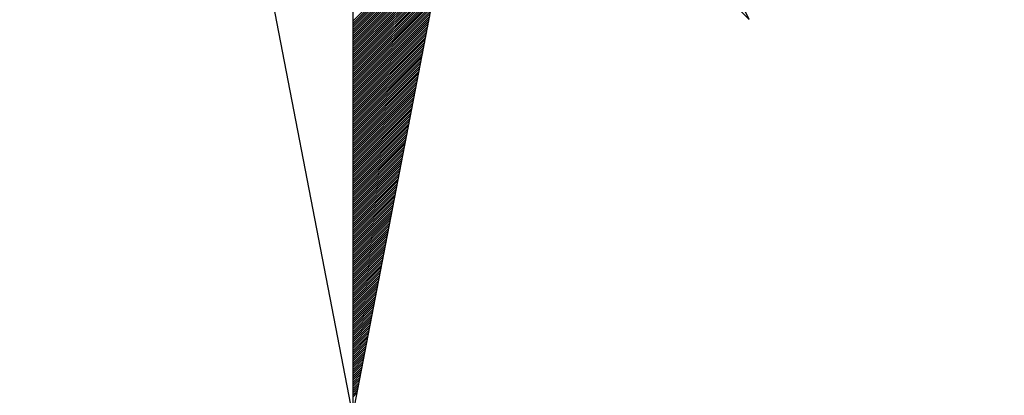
# Model space of a CAD drawing. Header units: metres. Extents: x 183400 to 184400, y 422200 to 427800.
# Tile 215 of 221: x 184168 to 184186, y 427752 to 427759. Entities that reach past the tile are written whole.
import ezdxf

# ---------------------------------------------------------------- set-up
doc = ezdxf.new("R2010")
doc.units = ezdxf.units.M
doc.layers.add('N_MK2', color=7, linetype='Continuous')
doc.layers.add('방위표', color=7, linetype='Continuous')

# ---------------------------------------------------------------- blocks, each defined once
blk = doc.blocks.new('N_MK2')
at = {"layer": '방위표', "color": 7, "linetype": 'Continuous'}
blk.add_lwpolyline([(-106.029, 0), (-33.696, -13.958), (0, 0), (-53.049, -53.048), (-13.958, -33.696), (0, 0), (0, -106.029), (13.958, -33.696), (0, 0), (53.048, -53.049), (33.696, -13.958), (0, 0), (106.028, 0), (33.696, 13.958), (0, 0), (53.049, 53.049), (13.958, 33.696), (0, 0), (0, 133.028), (-13.958, 33.696), (0, 0), (-53.049, 53.049), (-33.696, 13.958), (0, 0)], close=True, dxfattribs=at)
for points in [[(0, -106.029), (-13.958, -33.696)], [(0, -53.287), (12.611, -40.677)], [(0, -53.57), (12.543, -41.027)], [(0, -53.853), (12.476, -41.377)], [(0, -54.136), (12.408, -41.728)], [(0, -54.419), (12.34, -42.078)], [(0, -54.702), (12.273, -42.429)], [(0, -54.985), (12.205, -42.779)], [(0, -55.267), (12.138, -43.13)], [(0, -55.55), (12.07, -43.48)], [(0, -55.833), (12.002, -43.831)], [(0, -56.116), (11.935, -44.181)], [(0, -56.399), (11.867, -44.532)], [(0, -56.682), (11.799, -44.882)], [(0, -56.964), (11.732, -45.233)], [(0, -57.247), (11.664, -45.583)], [(0, -57.53), (11.597, -45.934)], [(0, -57.813), (11.529, -46.284)], [(0, -58.096), (11.461, -46.635)], [(0, -58.379), (11.394, -46.985)], [(0, -58.662), (11.326, -47.336)], [(0, -58.944), (11.258, -47.686)], [(0, -59.227), (11.191, -48.036)], [(0, -59.51), (11.123, -48.387)], [(0, -59.793), (11.055, -48.737)], [(0, -60.076), (10.988, -49.088)], [(0, -60.359), (10.92, -49.438)], [(0, -60.641), (10.853, -49.789)], [(0, -60.924), (10.785, -50.139)], [(0, -61.207), (10.717, -50.49)], [(0, -61.49), (10.65, -50.84)], [(0, -61.773), (10.582, -51.191)], [(0, -62.056), (10.514, -51.541)], [(0, -62.338), (10.447, -51.892)], [(0, -62.621), (10.379, -52.242)], [(0, -62.904), (10.312, -52.593)], [(0, -63.187), (10.244, -52.943)], [(0, -63.47), (10.176, -53.294)], [(0, -63.753), (10.109, -53.644)], [(0, -64.036), (10.041, -53.995)], [(0, -64.318), (9.973, -54.345)], [(0, -64.601), (9.906, -54.695)], [(0, -64.884), (9.838, -55.046)], [(0, -65.167), (9.771, -55.396)], [(0, -65.45), (9.703, -55.747)], [(0, -65.733), (9.635, -56.097)], [(0, -66.015), (9.568, -56.448)], [(0, -66.298), (9.5, -56.798)], [(0, -66.581), (9.432, -57.149)], [(0, -66.864), (9.365, -57.499)], [(0, -67.147), (9.297, -57.85)], [(0, -67.43), (9.229, -58.2)], [(0, -67.713), (9.162, -58.551)], [(0, -67.995), (9.094, -58.901)], [(0, -68.278), (9.027, -59.252)], [(0, -68.561), (8.959, -59.602)], [(0, -68.844), (8.891, -59.953)], [(0, -69.127), (8.824, -60.303)], [(0, -69.41), (8.756, -60.654)], [(0, -69.692), (8.688, -61.004)], [(0, -69.975), (8.621, -61.354)], [(0, -70.258), (8.553, -61.705)], [(0, -70.541), (8.486, -62.055)], [(0, -70.824), (8.418, -62.406)], [(0, -71.107), (8.35, -62.756)], [(0, -71.389), (8.283, -63.107)], [(0, -71.672), (8.215, -63.457)], [(0, -71.955), (8.147, -63.808)], [(0, -72.238), (8.08, -64.158)], [(0, -72.521), (8.012, -64.509)], [(0, -72.804), (7.944, -64.859)], [(0, -73.087), (7.877, -65.21)], [(0, -73.369), (7.809, -65.56)], [(0, -73.652), (7.742, -65.911)], [(0, -73.935), (7.674, -66.261)], [(0, -74.218), (7.606, -66.612)], [(0, -74.501), (7.539, -66.962)], [(0, -74.784), (7.471, -67.313)], [(0, -75.066), (7.403, -67.663)], [(0, -75.349), (7.336, -68.013)], [(0, -75.632), (7.268, -68.364)], [(0, -75.915), (7.201, -68.714)], [(0, -76.198), (7.133, -69.065)], [(0, -76.481), (7.065, -69.415)], [(0, -76.763), (6.998, -69.766)], [(0, -77.046), (6.93, -70.116)], [(0, -77.329), (6.862, -70.467)], [(0, -77.612), (6.795, -70.817)], [(0, -77.895), (6.727, -71.168)], [(0, -78.178), (6.66, -71.518)], [(0, -78.461), (6.592, -71.869)], [(0, -78.743), (6.524, -72.219)], [(0, -79.026), (6.457, -72.57)], [(0, -79.309), (6.389, -72.92)], [(0, -79.592), (6.321, -73.271)], [(0, -79.875), (6.254, -73.621)], [(0, -80.158), (6.186, -73.972)], [(0, -80.44), (6.118, -74.322)], [(0, -80.723), (6.051, -74.672)], [(0, -81.006), (5.983, -75.023)], [(0, -81.289), (5.916, -75.373)], [(0, -81.572), (5.848, -75.724)], [(0, -81.855), (5.78, -76.074)], [(0, -82.138), (5.713, -76.425)], [(0, -82.42), (5.645, -76.775)], [(0, -82.703), (5.577, -77.126)], [(0, -82.986), (5.51, -77.476)], [(0, -83.269), (5.442, -77.827)], [(0, -83.552), (5.375, -78.177)], [(0, -83.835), (5.307, -78.528)], [(0, -84.117), (5.239, -78.878)], [(0, -84.4), (5.172, -79.229)], [(0, -84.683), (5.104, -79.579)], [(0, -84.966), (5.036, -79.93)], [(0, -85.249), (4.969, -80.28)], [(0, -85.532), (4.901, -80.631)], [(0, -85.814), (4.833, -80.981)], [(0, -86.097), (4.766, -81.331)], [(0, -86.38), (4.698, -81.682)], [(0, -86.663), (4.631, -82.032)], [(0, -86.946), (4.563, -82.383)], [(0, -87.229), (4.495, -82.733)], [(0, -87.512), (4.428, -83.084)], [(0, -87.794), (4.36, -83.434)], [(0, -88.077), (4.292, -83.785)], [(0, -88.36), (4.225, -84.135)], [(0, -88.643), (4.157, -84.486)], [(0, -88.926), (4.09, -84.836)], [(0, -89.209), (4.022, -85.187)], [(0, -89.491), (3.954, -85.537)], [(0, -89.774), (3.887, -85.888)], [(0, -90.057), (3.819, -86.238)], [(0, -90.34), (3.751, -86.589)], [(0, -90.623), (3.684, -86.939)], [(0, -90.906), (3.616, -87.29)], [(0, -91.189), (3.549, -87.64)], [(0, -91.471), (3.481, -87.99)], [(0, -91.754), (3.413, -88.341)], [(0, -92.037), (3.346, -88.691)], [(0, -92.32), (3.278, -89.042)], [(0, -92.603), (3.21, -89.392)], [(0, -92.886), (3.143, -89.743)], [(0, -93.168), (3.075, -90.093)], [(0, -93.451), (3.007, -90.444)], [(0, -93.734), (2.94, -90.794)], [(0, -94.017), (2.872, -91.145)], [(0, -94.3), (2.805, -91.495)], [(0, -94.583), (2.737, -91.846)], [(0, -94.865), (2.669, -92.196)], [(0, -95.148), (2.602, -92.547)], [(0, -95.431), (2.534, -92.897)], [(0, -95.714), (2.466, -93.248)], [(0, -95.997), (2.399, -93.598)], [(0, -96.28), (2.331, -93.949)], [(0, -96.563), (2.264, -94.299)], [(0, -96.845), (2.196, -94.649)], [(0, -97.128), (2.128, -95)], [(0, -97.411), (2.061, -95.35)], [(0, -97.694), (1.993, -95.701)], [(0, -97.977), (1.925, -96.051)], [(0, -98.26), (1.858, -96.402)], [(0, -98.542), (1.79, -96.752)], [(0, -98.825), (1.722, -97.103)], [(0, -99.108), (1.655, -97.453)], [(0, -99.391), (1.587, -97.804)], [(0, -99.674), (1.52, -98.154)], [(0, -99.957), (1.452, -98.505)], [(0, -100.239), (1.384, -98.855)], [(0, -100.522), (1.317, -99.206)], [(0, -100.805), (1.249, -99.556)], [(0, -101.088), (1.181, -99.907)], [(0, -101.371), (1.114, -100.257)], [(0, -101.654), (1.046, -100.608)], [(0, -101.937), (0.979, -100.958)], [(0, -102.219), (0.911, -101.308)], [(0, -102.502), (0.843, -101.659)], [(0, -102.785), (0.776, -102.009)], [(0, -103.068), (0.708, -102.36)], [(0, -103.351), (0.64, -102.71)], [(0, -103.634), (0.573, -103.061)]]:
    blk.add_lwpolyline(points, dxfattribs=at)

msp = doc.modelspace()

# ---------------------------------------------------------------- block references
at = {"layer": 'N_MK2', "linetype": 'Continuous', "lineweight": 15, "xscale": 0.1399996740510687, "yscale": 0.1399996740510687, "zscale": 0.139999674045}
msp.add_blockref('N_MK2', (184173.888, 427766.673), dxfattribs=at)

doc.saveas('drawing.dxf')
